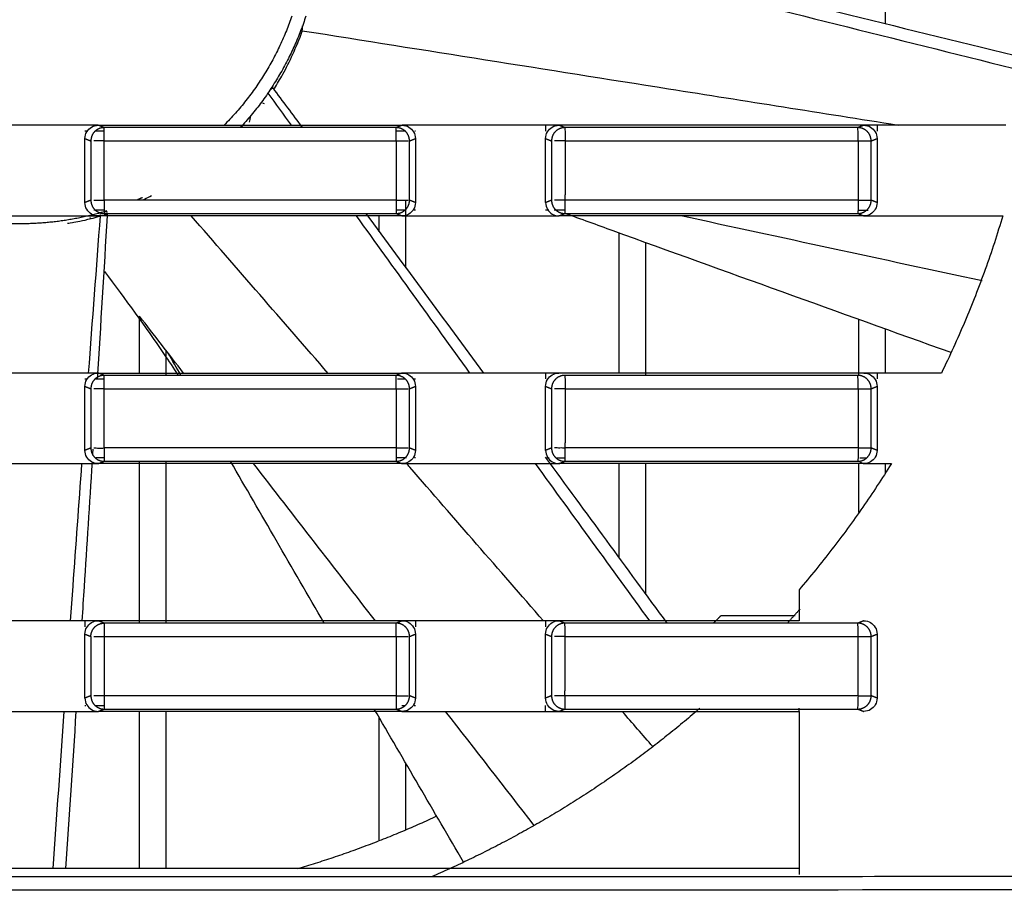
# Model space of a CAD drawing. Header units: millimetres. Extents: x 4946 to 6276, y -4769 to -3439.
# Tile 171 of 195: x 5936 to 5973, y -3662 to -3629. Entities that reach past the tile are written whole.
import ezdxf

# ---------------------------------------------------------------- set-up
doc = ezdxf.new("R2010")
doc.units = ezdxf.units.MM
doc.layers.add('ROXX_NEOmini_FIXTURE', color=7, linetype='Continuous', true_color=0x000000)

msp = doc.modelspace()

# ---------------------------------------------------------------- linework, layer by layer
at = {"layer": 'ROXX_NEOmini_FIXTURE', "color": 18, "lineweight": -3, "true_color": 0x000000}
for points, knots in [([(5958.087, -3627.477), (5958.96, -3627.697), (5964.243, -3629.026), (5969.529, -3630.343), (5973.942, -3631.439)], [-16.800331, -16.800331, -16.800331, -16.800331, -14.098975, -0.456952, -0.456952, -0.456952, -0.456952]), ([(5959.328, -3627.364), (5959.822, -3627.483), (5964.71, -3628.673), (5969.596, -3629.873), (5973.989, -3630.954)], [12.575884, 12.575884, 12.575884, 12.575884, 14.098923, 27.670033, 27.670033, 27.670033, 27.670033]), ([(5945.405, -3631.991), (5945.505, -3631.83), (5945.735, -3631.441), (5946.098, -3630.725), (5946.335, -3630.148), (5946.446, -3629.84)], [8.535734, 8.535734, 8.535734, 8.535734, 9.932431, 11.587798, 13.243639, 13.243639, 13.243639, 13.243639]), ([(5968.805, -3633.381), (5965.935, -3632.928), (5958.482, -3631.748), (5951.029, -3630.567), (5946.446, -3629.84)], [-22.836538, -22.836538, -22.836538, -22.836538, -14.043618, 0, 0, 0, 0]), ([(5944.466, -3633.257), (5944.471, -3633.231), (5944.478, -3633.202), (5944.486, -3633.163), (5944.496, -3633.114), (5944.507, -3633.064), (5944.517, -3633.014)], [0.2040265, 0.2040265, 0.2040265, 0.2040265, 0.3388916, 0.3388916, 0.3388916, 0.5510337, 0.5510337, 0.5510337, 0.5510337]), ([(5940.466, -3636.174), (5940.486, -3636.164), (5940.593, -3636.114), (5940.7, -3636.061), (5940.789, -3636.016)], [11.4649545, 11.4649545, 11.4649545, 11.4649545, 11.5877983, 12.1243735, 12.1243735, 12.1243735, 12.1243735]), ([(5938.622, -3636.19), (5938.65, -3636.19), (5938.712, -3636.19), (5938.815, -3636.191), (5938.911, -3636.19), (5938.982, -3636.192), (5939.012, -3636.19)], [0.2520742, 0.2520742, 0.2520742, 0.2520742, 0.3781113, 0.5041484, 0.6301855, 0.7483321, 0.7483321, 0.7483321, 0.7483321]), ([(5956.305, -3636.19), (5956.277, -3636.194), (5956.205, -3636.189), (5956.11, -3636.191), (5956.006, -3636.19), (5955.942, -3636.19), (5955.913, -3636.19)], [-0.7548115, -0.7548115, -0.7548115, -0.7548115, -0.636337, -0.5090696, -0.3818022, -0.2545348, -0.2545348, -0.2545348, -0.2545348]), ([(5937.639, -3637.054), (5937.642, -3637.057), (5937.768, -3637.043), (5938.264, -3636.948), (5938.722, -3636.824), (5938.835, -3636.791)], [0.476566, 0.476566, 0.476566, 0.476566, 3.31096, 6.621695, 7.613162, 7.613162, 7.613162, 7.613162]), ([(5939.025, -3636.734), (5939.041, -3636.729), (5939.064, -3636.721), (5939.088, -3636.714), (5939.096, -3636.712)], [8.1443882, 8.1443882, 8.1443882, 8.1443882, 8.2770631, 8.3350295, 8.3350295, 8.3350295, 8.3350295]), ([(5970.795, -3641.91), (5966.566, -3640.396), (5961.734, -3638.655), (5956.906, -3636.903), (5956.301, -3636.683)], [0.50195, 0.50195, 0.50195, 0.50195, 13.97939, 15.910648, 15.910648, 15.910648, 15.910648]), ([(5941.804, -3642.765), (5941.626, -3642.495), (5941.443, -3642.222), (5941.257, -3641.948), (5940.576, -3640.95), (5939.827, -3639.915), (5939.035, -3638.866)], [3.504849, 3.504849, 3.504849, 3.504849, 4.764393, 4.764393, 4.764393, 9.355515, 9.355515, 9.355515, 9.355515]), ([(5938.622, -3645.49), (5938.65, -3645.49), (5938.712, -3645.49), (5938.815, -3645.491), (5938.911, -3645.49), (5938.982, -3645.492), (5939.012, -3645.49)], [0.2520742, 0.2520742, 0.2520742, 0.2520742, 0.3781113, 0.5041484, 0.6301855, 0.7483321, 0.7483321, 0.7483321, 0.7483321]), ([(5956.305, -3645.49), (5956.277, -3645.494), (5956.205, -3645.489), (5956.11, -3645.491), (5956.006, -3645.49), (5955.942, -3645.49), (5955.913, -3645.49)], [-0.7548115, -0.7548115, -0.7548115, -0.7548115, -0.636337, -0.5090696, -0.3818022, -0.2545348, -0.2545348, -0.2545348, -0.2545348]), ([(5938.167, -3646.076), (5938.055, -3647.609), (5937.912, -3649.576), (5937.772, -3651.544), (5937.741, -3651.977)], [-18.712241, -18.712241, -18.712241, -18.712241, -14.098968, -12.795189, -12.795189, -12.795189, -12.795189]), ([(5938.556, -3646.02), (5938.458, -3647.582), (5938.331, -3649.568), (5938.203, -3651.553), (5938.176, -3651.977)], [-18.769612, -18.769612, -18.769612, -18.769612, -14.07394, -12.799707, -12.799707, -12.799707, -12.799707]), ([(5947.273, -3652.065), (5946.672, -3651.029), (5945.498, -3649.004), (5944.326, -3646.979), (5943.755, -3645.989)], [10.385359, 10.385359, 10.385359, 10.385359, 13.97939, 17.406516, 17.406516, 17.406516, 17.406516]), ([(5955.495, -3651.977), (5953.825, -3650.057), (5952.108, -3648.083), (5950.392, -3646.108), (5950.345, -3646.055)], [-21.746327, -21.746327, -21.746327, -21.746327, -14.043618, -13.828554, -13.828554, -13.828554, -13.828554]), ([(5939.012, -3654.79), (5938.982, -3654.792), (5938.911, -3654.79), (5938.815, -3654.79), (5938.712, -3654.79), (5938.65, -3654.79), (5938.622, -3654.789)], [-0.7483536, -0.7483536, -0.7483536, -0.7483536, -0.6302037, -0.504163, -0.3781222, -0.2520815, -0.2520815, -0.2520815, -0.2520815]), ([(5956.305, -3654.79), (5956.277, -3654.794), (5956.205, -3654.789), (5956.11, -3654.791), (5956.006, -3654.79), (5955.942, -3654.79), (5955.913, -3654.79)], [-0.7548299, -0.7548299, -0.7548299, -0.7548299, -0.6363526, -0.5090821, -0.3818116, -0.254541, -0.254541, -0.254541, -0.254541])]:
    msp.add_open_spline(points, degree=3, knots=knots, dxfattribs=at)
for points, degree in [([(5968.338, -3629.565), (5968.338, -3628.518), (5968.338, -3627.47)], 2), ([(5946.446, -3629.84), (5946.451, -3629.741), (5946.457, -3629.642)], 2), ([(5945.34, -3631.977), (5945.288, -3632.015), (5945.235, -3632.053)], 2), ([(5945.34, -3631.977), (5945.708, -3632.473), (5946.076, -3632.969), (5946.444, -3633.465)], 3), ([(5945.158, -3632.168), (5945.447, -3632.571), (5945.736, -3632.974), (5946.026, -3633.378)], 3), ([(5945.028, -3632.574), (5945.008, -3632.567), (5944.987, -3632.559), (5944.966, -3632.552)], 3), ([(5938.29, -3633.377), (5937.745, -3633.377), (5936.656, -3633.378), (5935.021, -3633.377), (5933.932, -3633.378), (5933.387, -3633.378)], 3), ([(5938.29, -3633.876), (5938.29, -3633.78), (5938.339, -3633.615), (5938.526, -3633.427), (5938.693, -3633.377), (5938.79, -3633.377)], 3), ([(5938.79, -3633.377), (5938.624, -3633.377), (5938.457, -3633.377), (5938.29, -3633.377)], 3), ([(5938.79, -3633.377), (5940.057, -3633.377), (5942.591, -3633.377), (5946.392, -3633.378), (5948.926, -3633.378), (5950.193, -3633.378)], 3), ([(5939.012, -3633.465), (5938.901, -3633.421), (5938.79, -3633.377)], 2), ([(5949.972, -3633.465), (5946.319, -3633.465), (5942.666, -3633.465), (5939.012, -3633.465)], 3), ([(5939.018, -3633.967), (5939.018, -3633.735), (5939.012, -3633.473), (5939.012, -3633.465)], 3), ([(5950.193, -3633.378), (5950.082, -3633.421), (5949.972, -3633.465)], 2), ([(5949.972, -3633.966), (5949.972, -3633.734), (5949.974, -3633.473), (5949.972, -3633.465)], 3), ([(5950.193, -3633.378), (5950.29, -3633.378), (5950.456, -3633.427), (5950.643, -3633.613), (5950.693, -3633.779), (5950.693, -3633.876)], 3), ([(5950.693, -3633.378), (5950.526, -3633.378), (5950.36, -3633.378), (5950.193, -3633.378)], 3), ([(5955.578, -3633.377), (5955.036, -3633.377), (5953.95, -3633.377), (5952.322, -3633.378), (5951.236, -3633.378), (5950.693, -3633.378)], 3), ([(5955.578, -3633.876), (5955.578, -3633.78), (5955.628, -3633.615), (5955.815, -3633.427), (5955.981, -3633.377), (5956.078, -3633.377)], 3), ([(5956.078, -3633.377), (5955.912, -3633.377), (5955.745, -3633.377), (5955.578, -3633.377)], 3), ([(5955.578, -3633.377), (5955.578, -3633.488), (5955.578, -3633.599)], 2), ([(5956.299, -3633.465), (5956.189, -3633.421), (5956.078, -3633.377)], 2), ([(5967.517, -3633.378), (5966.246, -3633.378), (5963.705, -3633.378), (5959.892, -3633.377), (5957.35, -3633.377), (5956.078, -3633.377)], 3), ([(5956.299, -3633.465), (5956.302, -3633.473), (5956.311, -3633.736), (5956.311, -3633.967)], 3), ([(5967.296, -3633.465), (5963.631, -3633.465), (5959.965, -3633.465), (5956.299, -3633.465)], 3), ([(5967.517, -3633.378), (5967.407, -3633.421), (5967.296, -3633.465)], 2), ([(5967.307, -3633.965), (5967.307, -3633.733), (5967.301, -3633.473), (5967.296, -3633.465)], 3), ([(5967.517, -3633.378), (5967.614, -3633.378), (5967.781, -3633.427), (5967.968, -3633.613), (5968.018, -3633.779), (5968.018, -3633.876)], 3), ([(5968.018, -3633.378), (5967.851, -3633.378), (5967.684, -3633.378), (5967.517, -3633.378)], 3), ([(5972.849, -3633.377), (5972.312, -3633.377), (5971.239, -3633.378), (5969.628, -3633.377), (5968.555, -3633.378), (5968.018, -3633.378)], 3), ([(5968.018, -3633.378), (5968.018, -3633.485), (5968.018, -3633.593)], 2), ([(5938.401, -3633.604), (5938.364, -3633.604), (5938.327, -3633.604), (5938.29, -3633.604)], 3), ([(5938.29, -3633.876), (5938.401, -3633.921), (5938.513, -3633.965)], 2), ([(5938.29, -3636.279), (5938.29, -3635.077), (5938.29, -3633.876)], 2), ([(5939.015, -3633.604), (5938.902, -3633.604), (5938.79, -3633.604), (5938.678, -3633.604)], 3), ([(5950.336, -3633.602), (5950.219, -3633.602), (5950.102, -3633.602), (5949.984, -3633.602)], 3), ([(5950.47, -3633.965), (5950.582, -3633.921), (5950.693, -3633.876)], 2), ([(5950.693, -3633.602), (5950.684, -3633.602), (5950.675, -3633.602), (5950.665, -3633.602)], 3), ([(5950.693, -3633.876), (5950.693, -3635.077), (5950.693, -3636.279)], 2), ([(5955.578, -3636.278), (5955.578, -3635.077), (5955.578, -3633.876)], 2), ([(5955.578, -3633.876), (5955.689, -3633.921), (5955.8, -3633.965)], 2), ([(5967.794, -3633.967), (5967.906, -3633.921), (5968.018, -3633.876)], 2), ([(5968.018, -3633.876), (5968.018, -3635.077), (5968.018, -3636.279)], 2), ([(5938.513, -3633.965), (5938.513, -3635.077), (5938.513, -3636.189)], 2), ([(5939.018, -3633.967), (5938.987, -3633.963), (5938.913, -3633.966), (5938.815, -3633.965), (5938.712, -3633.965), (5938.65, -3633.965), (5938.622, -3633.965)], 3), ([(5939.012, -3636.19), (5939.015, -3635.078), (5939.018, -3633.967)], 2), ([(5949.972, -3633.966), (5950.009, -3633.964), (5950.096, -3633.965), (5950.216, -3633.965), (5950.334, -3633.965), (5950.398, -3633.965), (5950.423, -3633.965)], 3), ([(5949.972, -3633.966), (5949.972, -3635.077), (5949.972, -3636.189)], 2), ([(5950.47, -3636.19), (5950.47, -3635.078), (5950.47, -3633.965)], 2), ([(5955.8, -3633.965), (5955.8, -3635.077), (5955.8, -3636.189)], 2), ([(5956.311, -3633.967), (5956.282, -3633.962), (5956.208, -3633.966), (5956.11, -3633.965), (5956.006, -3633.965), (5955.942, -3633.965), (5955.913, -3633.965)], 3), ([(5956.311, -3633.967), (5956.308, -3635.079), (5956.305, -3636.19)], 2), ([(5967.307, -3633.965), (5967.307, -3635.077), (5967.307, -3636.19)], 2), ([(5967.794, -3636.19), (5967.794, -3635.078), (5967.794, -3633.967)], 2), ([(5938.513, -3636.189), (5938.401, -3636.234), (5938.29, -3636.279)], 2), ([(5938.79, -3636.777), (5938.694, -3636.777), (5938.527, -3636.728), (5938.34, -3636.541), (5938.29, -3636.375), (5938.29, -3636.279)], 3), ([(5939.012, -3636.19), (5939.013, -3636.421), (5939.01, -3636.681), (5939.011, -3636.689)], 3), ([(5949.972, -3636.189), (5950.009, -3636.191), (5950.096, -3636.189), (5950.216, -3636.19), (5950.334, -3636.19), (5950.398, -3636.19), (5950.423, -3636.19)], 3), ([(5949.972, -3636.189), (5949.972, -3636.421), (5949.974, -3636.681), (5949.972, -3636.689)], 3), ([(5950.693, -3636.279), (5950.693, -3636.375), (5950.644, -3636.54), (5950.457, -3636.727), (5950.29, -3636.777), (5950.193, -3636.777)], 3), ([(5950.338, -3638.732), (5950.338, -3637.461), (5950.338, -3636.19)], 2), ([(5950.693, -3636.279), (5950.582, -3636.234), (5950.47, -3636.19)], 2), ([(5955.8, -3636.189), (5955.689, -3636.234), (5955.578, -3636.278)], 2), ([(5955.578, -3636.278), (5955.578, -3636.375), (5955.629, -3636.541), (5955.815, -3636.728), (5955.982, -3636.777), (5956.078, -3636.777)], 3), ([(5956.305, -3636.19), (5956.307, -3636.421), (5956.3, -3636.681), (5956.298, -3636.689)], 3), ([(5967.307, -3636.19), (5967.307, -3636.421), (5967.301, -3636.681), (5967.296, -3636.689)], 3), ([(5968.018, -3636.279), (5968.018, -3636.375), (5967.969, -3636.54), (5967.782, -3636.727), (5967.615, -3636.777), (5967.517, -3636.777)], 3), ([(5968.018, -3636.279), (5967.906, -3636.234), (5967.794, -3636.19)], 2), ([(5933.387, -3636.777), (5933.932, -3636.777), (5935.021, -3636.777), (5936.656, -3636.778), (5937.745, -3636.777), (5938.29, -3636.777)], 3), ([(5938.29, -3636.777), (5938.457, -3636.777), (5938.624, -3636.777), (5938.79, -3636.777)], 3), ([(5938.862, -3636.771), (5938.711, -3638.739), (5938.563, -3640.708), (5938.417, -3642.677)], 3), ([(5938.502, -3636.878), (5938.493, -3636.864), (5938.485, -3636.849), (5938.476, -3636.834)], 3), ([(5938.621, -3636.55), (5938.759, -3636.55), (5938.897, -3636.55), (5939.034, -3636.55)], 3), ([(5939.124, -3636.777), (5939.002, -3638.819), (5938.877, -3640.862), (5938.751, -3642.904)], 3), ([(5938.79, -3636.777), (5938.846, -3636.755), (5938.901, -3636.733)], 2), ([(5950.193, -3636.777), (5948.926, -3636.777), (5946.392, -3636.778), (5942.591, -3636.777), (5940.057, -3636.777), (5938.79, -3636.777)], 3), ([(5939.132, -3636.634), (5939.068, -3636.63), (5939.003, -3636.625)], 2), ([(5939.011, -3636.689), (5942.665, -3636.689), (5946.318, -3636.689), (5949.972, -3636.689)], 3), ([(5939.129, -3636.689), (5939.128, -3636.705), (5939.127, -3636.721), (5939.126, -3636.737)], 3), ([(5947.421, -3642.691), (5945.708, -3640.72), (5943.994, -3638.748), (5942.281, -3636.777)], 3), ([(5948.469, -3636.777), (5949.886, -3638.746), (5951.305, -3640.712), (5952.727, -3642.677)], 3), ([(5948.844, -3636.708), (5950.313, -3638.696), (5951.78, -3640.686), (5953.244, -3642.677)], 3), ([(5949.338, -3637.371), (5949.338, -3637.059), (5949.338, -3636.747)], 2), ([(5949.972, -3636.689), (5950.082, -3636.733), (5950.193, -3636.777)], 2), ([(5949.973, -3636.553), (5950.077, -3636.553), (5950.181, -3636.553), (5950.285, -3636.553)], 3), ([(5950.193, -3636.777), (5950.36, -3636.777), (5950.526, -3636.777), (5950.693, -3636.777)], 3), ([(5950.618, -3636.553), (5950.643, -3636.553), (5950.668, -3636.553), (5950.693, -3636.553)], 3), ([(5950.693, -3636.777), (5951.236, -3636.777), (5952.322, -3636.776), (5953.95, -3636.778), (5955.036, -3636.777), (5955.578, -3636.777)], 3), ([(5955.578, -3636.555), (5955.609, -3636.555), (5955.64, -3636.555), (5955.671, -3636.555)], 3), ([(5955.578, -3636.777), (5955.745, -3636.777), (5955.912, -3636.777), (5956.078, -3636.777)], 3), ([(5955.898, -3636.555), (5956.033, -3636.555), (5956.168, -3636.556), (5956.303, -3636.556)], 3), ([(5956.026, -3636.583), (5956.003, -3636.575), (5955.98, -3636.566), (5955.958, -3636.558)], 3), ([(5956.078, -3636.777), (5956.188, -3636.733), (5956.298, -3636.689)], 2), ([(5967.517, -3636.777), (5966.246, -3636.777), (5963.705, -3636.778), (5959.892, -3636.777), (5957.349, -3636.777), (5956.078, -3636.777)], 3), ([(5956.298, -3636.689), (5959.965, -3636.689), (5963.63, -3636.689), (5967.296, -3636.689)], 3), ([(5971.96, -3639.22), (5968.191, -3638.408), (5964.423, -3637.594), (5960.656, -3636.777)], 3), ([(5967.296, -3636.689), (5967.407, -3636.733), (5967.517, -3636.777)], 2), ([(5967.325, -3636.562), (5967.445, -3636.562), (5967.566, -3636.562), (5967.686, -3636.562)], 3), ([(5967.517, -3636.777), (5967.684, -3636.777), (5967.851, -3636.777), (5968.018, -3636.777)], 3), ([(5968.018, -3636.777), (5968.542, -3636.777), (5969.59, -3636.777), (5971.162, -3636.777), (5972.21, -3636.777), (5972.734, -3636.777)], 3), ([(5972.734, -3636.777), (5972.532, -3637.452), (5972.093, -3638.792), (5971.324, -3640.761), (5970.74, -3642.044), (5970.431, -3642.677)], 3), ([(5958.338, -3642.677), (5958.338, -3640.05), (5958.338, -3637.422)], 2), ([(5959.338, -3642.765), (5959.338, -3640.275), (5959.338, -3637.785)], 2), ([(5940.338, -3642.677), (5940.338, -3641.609), (5940.338, -3640.541)], 2), ([(5941.99, -3642.677), (5941.439, -3641.965), (5940.889, -3641.253), (5940.338, -3640.541)], 3), ([(5967.338, -3642.765), (5967.338, -3641.718), (5967.338, -3640.67)], 2), ([(5968.338, -3642.678), (5968.338, -3641.853), (5968.338, -3641.029)], 2), ([(5941.338, -3642.763), (5941.338, -3642.299), (5941.338, -3641.835)], 2), ([(5941.894, -3642.765), (5941.734, -3642.487), (5941.573, -3642.209), (5941.413, -3641.931)], 3), ([(5938.29, -3642.677), (5937.745, -3642.677), (5936.656, -3642.678), (5935.021, -3642.677), (5933.932, -3642.678), (5933.387, -3642.678)], 3), ([(5938.29, -3643.176), (5938.29, -3643.08), (5938.339, -3642.915), (5938.526, -3642.727), (5938.693, -3642.677), (5938.79, -3642.677)], 3), ([(5938.79, -3642.677), (5938.624, -3642.677), (5938.457, -3642.677), (5938.29, -3642.677)], 3), ([(5938.79, -3642.677), (5940.057, -3642.677), (5942.591, -3642.677), (5946.392, -3642.678), (5948.926, -3642.678), (5950.193, -3642.678)], 3), ([(5939.012, -3642.765), (5938.901, -3642.721), (5938.79, -3642.677)], 2), ([(5949.972, -3642.765), (5946.319, -3642.765), (5942.666, -3642.765), (5939.012, -3642.765)], 3), ([(5939.018, -3643.267), (5939.018, -3643.035), (5939.012, -3642.773), (5939.012, -3642.765)], 3), ([(5950.193, -3642.678), (5950.082, -3642.721), (5949.972, -3642.765)], 2), ([(5949.972, -3643.266), (5949.972, -3643.034), (5949.974, -3642.773), (5949.972, -3642.765)], 3), ([(5950.193, -3642.678), (5950.29, -3642.678), (5950.456, -3642.727), (5950.643, -3642.913), (5950.693, -3643.079), (5950.693, -3643.176)], 3), ([(5950.693, -3642.678), (5950.526, -3642.678), (5950.36, -3642.678), (5950.193, -3642.678)], 3), ([(5955.578, -3642.677), (5955.036, -3642.677), (5953.95, -3642.677), (5952.322, -3642.678), (5951.236, -3642.678), (5950.693, -3642.678)], 3), ([(5955.578, -3643.176), (5955.578, -3643.08), (5955.628, -3642.915), (5955.815, -3642.727), (5955.981, -3642.677), (5956.078, -3642.677)], 3), ([(5956.078, -3642.677), (5955.912, -3642.677), (5955.745, -3642.677), (5955.578, -3642.677)], 3), ([(5955.578, -3642.677), (5955.578, -3642.788), (5955.578, -3642.899)], 2), ([(5967.517, -3642.678), (5966.246, -3642.678), (5963.705, -3642.678), (5959.892, -3642.677), (5957.35, -3642.677), (5956.078, -3642.677)], 3), ([(5967.296, -3642.765), (5963.631, -3642.765), (5959.965, -3642.765), (5956.299, -3642.765)], 3), ([(5956.299, -3642.765), (5956.302, -3642.773), (5956.311, -3643.036), (5956.311, -3643.267)], 3), ([(5967.307, -3643.265), (5967.307, -3643.033), (5967.301, -3642.773), (5967.296, -3642.765)], 3), ([(5967.517, -3642.678), (5967.614, -3642.678), (5967.781, -3642.727), (5967.968, -3642.913), (5968.018, -3643.079), (5968.018, -3643.176)], 3), ([(5968.018, -3642.678), (5967.851, -3642.678), (5967.684, -3642.678), (5967.517, -3642.678)], 3), ([(5970.431, -3642.677), (5970.163, -3642.677), (5969.627, -3642.677), (5968.822, -3642.678), (5968.287, -3642.678), (5968.018, -3642.678)], 3), ([(5968.018, -3642.678), (5968.018, -3642.785), (5968.018, -3642.893)], 2), ([(5938.389, -3642.904), (5938.356, -3642.904), (5938.323, -3642.904), (5938.29, -3642.904)], 3), ([(5939.015, -3642.904), (5938.892, -3642.904), (5938.77, -3642.904), (5938.647, -3642.904)], 3), ([(5950.313, -3642.902), (5950.216, -3642.902), (5950.119, -3642.902), (5950.021, -3642.902)], 3), ([(5950.693, -3642.902), (5950.673, -3642.902), (5950.652, -3642.902), (5950.632, -3642.902)], 3), ([(5938.29, -3643.176), (5938.401, -3643.221), (5938.513, -3643.265)], 2), ([(5938.29, -3645.579), (5938.29, -3644.377), (5938.29, -3643.176)], 2), ([(5938.513, -3643.265), (5938.513, -3644.377), (5938.513, -3645.489)], 2), ([(5939.018, -3643.267), (5938.987, -3643.263), (5938.913, -3643.266), (5938.815, -3643.265), (5938.712, -3643.265), (5938.65, -3643.265), (5938.622, -3643.265)], 3), ([(5939.012, -3645.49), (5939.015, -3644.378), (5939.018, -3643.267)], 2), ([(5949.972, -3643.266), (5950.009, -3643.264), (5950.096, -3643.265), (5950.216, -3643.265), (5950.334, -3643.265), (5950.398, -3643.265), (5950.423, -3643.265)], 3), ([(5949.972, -3643.266), (5949.972, -3644.377), (5949.972, -3645.489)], 2), ([(5950.47, -3643.265), (5950.582, -3643.221), (5950.693, -3643.176)], 2), ([(5950.47, -3645.49), (5950.47, -3644.378), (5950.47, -3643.265)], 2), ([(5950.693, -3643.176), (5950.693, -3644.377), (5950.693, -3645.579)], 2), ([(5955.578, -3643.176), (5955.689, -3643.221), (5955.8, -3643.265)], 2), ([(5955.578, -3645.578), (5955.578, -3644.377), (5955.578, -3643.176)], 2), ([(5955.8, -3643.265), (5955.8, -3644.377), (5955.8, -3645.489)], 2), ([(5956.311, -3643.267), (5956.282, -3643.262), (5956.208, -3643.266), (5956.11, -3643.265), (5956.006, -3643.265), (5955.942, -3643.265), (5955.913, -3643.265)], 3), ([(5956.311, -3643.267), (5956.308, -3644.379), (5956.305, -3645.49)], 2), ([(5967.307, -3643.265), (5967.307, -3644.377), (5967.307, -3645.49)], 2), ([(5967.794, -3643.265), (5967.906, -3643.221), (5968.018, -3643.176)], 2), ([(5967.794, -3645.49), (5967.794, -3644.378), (5967.794, -3643.265)], 2), ([(5968.018, -3643.176), (5968.018, -3644.377), (5968.018, -3645.579)], 2), ([(5938.513, -3645.489), (5938.401, -3645.534), (5938.29, -3645.579)], 2), ([(5938.79, -3646.077), (5938.694, -3646.077), (5938.527, -3646.028), (5938.34, -3645.841), (5938.29, -3645.675), (5938.29, -3645.579)], 3), ([(5938.587, -3645.528), (5938.582, -3645.607), (5938.577, -3645.685), (5938.572, -3645.764)], 3), ([(5939.012, -3645.49), (5939.013, -3645.721), (5939.01, -3645.981), (5939.011, -3645.989)], 3), ([(5949.972, -3645.489), (5949.971, -3645.721), (5949.973, -3645.981), (5949.971, -3645.989)], 3), ([(5949.972, -3645.489), (5950.009, -3645.491), (5950.096, -3645.489), (5950.216, -3645.49), (5950.334, -3645.49), (5950.398, -3645.49), (5950.423, -3645.49)], 3), ([(5950.693, -3645.579), (5950.693, -3645.675), (5950.644, -3645.84), (5950.457, -3646.027), (5950.29, -3646.077), (5950.193, -3646.077)], 3), ([(5950.693, -3645.579), (5950.582, -3645.534), (5950.47, -3645.49)], 2), ([(5955.8, -3645.489), (5955.689, -3645.534), (5955.578, -3645.578)], 2), ([(5955.578, -3645.578), (5955.578, -3645.675), (5955.629, -3645.841), (5955.815, -3646.028), (5955.982, -3646.077), (5956.078, -3646.077)], 3), ([(5956.305, -3645.49), (5956.307, -3645.721), (5956.3, -3645.981), (5956.298, -3645.989)], 3), ([(5967.307, -3645.527), (5967.306, -3645.752), (5967.3, -3645.982), (5967.295, -3645.989)], 3), ([(5968.018, -3645.579), (5968.018, -3645.675), (5967.969, -3645.84), (5967.782, -3646.027), (5967.615, -3646.077), (5967.517, -3646.077)], 3), ([(5968.018, -3645.579), (5967.906, -3645.534), (5967.794, -3645.49)], 2), ([(5933.387, -3646.077), (5933.932, -3646.077), (5935.021, -3646.077), (5936.656, -3646.078), (5937.745, -3646.077), (5938.29, -3646.077)], 3), ([(5938.29, -3646.077), (5938.457, -3646.077), (5938.624, -3646.077), (5938.79, -3646.077)], 3), ([(5938.694, -3645.85), (5938.799, -3645.85), (5938.905, -3645.85), (5939.011, -3645.85)], 3), ([(5938.79, -3646.077), (5938.901, -3646.033), (5939.011, -3645.989)], 2), ([(5950.193, -3646.077), (5948.926, -3646.077), (5946.392, -3646.078), (5942.591, -3646.077), (5940.057, -3646.077), (5938.79, -3646.077)], 3), ([(5939.011, -3645.989), (5942.664, -3645.989), (5946.317, -3645.989), (5949.971, -3645.989)], 3), ([(5940.338, -3652.059), (5940.338, -3649.024), (5940.338, -3645.989)], 2), ([(5941.338, -3652.065), (5941.338, -3649.027), (5941.338, -3645.989)], 2), ([(5949.191, -3651.978), (5947.667, -3650.011), (5946.143, -3648.045), (5944.621, -3646.077)], 3), ([(5949.971, -3645.989), (5950.082, -3646.033), (5950.193, -3646.077)], 2), ([(5949.995, -3645.853), (5950.116, -3645.853), (5950.237, -3645.853), (5950.358, -3645.853)], 3), ([(5950.193, -3646.077), (5950.36, -3646.077), (5950.526, -3646.077), (5950.693, -3646.077)], 3), ([(5950.652, -3645.853), (5950.666, -3645.853), (5950.68, -3645.853), (5950.693, -3645.853)], 3), ([(5950.693, -3646.077), (5951.236, -3646.077), (5952.322, -3646.076), (5953.95, -3646.078), (5955.036, -3646.077), (5955.578, -3646.077)], 3), ([(5955.189, -3646.077), (5956.616, -3648.045), (5958.045, -3650.011), (5959.475, -3651.977)], 3), ([(5955.565, -3645.837), (5957.087, -3647.912), (5958.607, -3649.988), (5960.127, -3652.065)], 3), ([(5955.578, -3645.855), (5955.622, -3645.855), (5955.665, -3645.855), (5955.708, -3645.855)], 3), ([(5955.578, -3646.077), (5955.745, -3646.077), (5955.912, -3646.077), (5956.078, -3646.077)], 3), ([(5955.965, -3645.855), (5956.083, -3645.855), (5956.201, -3645.856), (5956.32, -3645.856)], 3), ([(5956.078, -3646.077), (5956.188, -3646.033), (5956.298, -3645.989)], 2), ([(5967.517, -3646.077), (5966.246, -3646.077), (5963.705, -3646.078), (5959.892, -3646.077), (5957.349, -3646.077), (5956.078, -3646.077)], 3), ([(5956.298, -3645.989), (5959.964, -3645.989), (5963.629, -3645.989), (5967.295, -3645.989)], 3), ([(5958.338, -3649.622), (5958.338, -3647.849), (5958.338, -3646.077)], 2), ([(5959.338, -3650.988), (5959.338, -3648.524), (5959.338, -3646.06)], 2), ([(5968.552, -3646.077), (5968.208, -3646.632), (5967.492, -3647.723), (5966.336, -3649.303), (5965.513, -3650.315), (5965.088, -3650.811)], 3), ([(5967.338, -3647.913), (5967.338, -3646.995), (5967.338, -3646.077)], 2), ([(5967.371, -3646.02), (5967.444, -3646.049), (5967.517, -3646.077)], 2), ([(5967.375, -3645.862), (5967.455, -3645.862), (5967.536, -3645.862), (5967.617, -3645.862)], 3), ([(5967.517, -3646.077), (5967.684, -3646.077), (5967.851, -3646.077), (5968.018, -3646.077)], 3), ([(5968.018, -3646.077), (5968.196, -3646.077), (5968.374, -3646.077), (5968.552, -3646.077)], 3), ([(5968.338, -3646.417), (5968.338, -3646.247), (5968.338, -3646.077)], 2), ([(5965.088, -3650.811), (5965.088, -3651.394), (5965.088, -3651.978)], 2), ([(5938.29, -3651.977), (5937.745, -3651.977), (5936.656, -3651.978), (5935.021, -3651.977), (5933.932, -3651.978), (5933.387, -3651.978)], 3), ([(5938.29, -3652.476), (5938.29, -3652.38), (5938.339, -3652.215), (5938.526, -3652.027), (5938.693, -3651.977), (5938.79, -3651.977)], 3), ([(5938.79, -3651.977), (5938.624, -3651.977), (5938.457, -3651.977), (5938.29, -3651.977)], 3), ([(5938.29, -3651.977), (5938.29, -3652.091), (5938.29, -3652.204)], 2), ([(5950.193, -3651.978), (5948.926, -3651.978), (5946.392, -3651.978), (5942.591, -3651.977), (5940.057, -3651.977), (5938.79, -3651.977)], 3), ([(5939.011, -3652.065), (5938.901, -3652.021), (5938.79, -3651.977)], 2), ([(5950.193, -3651.978), (5950.082, -3652.021), (5949.972, -3652.065)], 2), ([(5950.193, -3651.978), (5950.29, -3651.978), (5950.456, -3652.027), (5950.643, -3652.213), (5950.693, -3652.379), (5950.693, -3652.476)], 3), ([(5950.693, -3651.978), (5950.526, -3651.978), (5950.36, -3651.978), (5950.193, -3651.978)], 3), ([(5955.578, -3651.977), (5955.036, -3651.977), (5953.95, -3651.977), (5952.322, -3651.978), (5951.236, -3651.978), (5950.693, -3651.978)], 3), ([(5950.693, -3651.978), (5950.693, -3652.09), (5950.693, -3652.202)], 2), ([(5955.578, -3652.476), (5955.578, -3652.38), (5955.628, -3652.215), (5955.815, -3652.027), (5955.981, -3651.977), (5956.078, -3651.977)], 3), ([(5956.078, -3651.977), (5955.912, -3651.977), (5955.745, -3651.977), (5955.578, -3651.977)], 3), ([(5955.578, -3651.977), (5955.578, -3652.088), (5955.578, -3652.199)], 2), ([(5965.088, -3651.978), (5964.087, -3651.978), (5962.085, -3651.978), (5959.082, -3651.977), (5957.08, -3651.977), (5956.078, -3651.977)], 3), ([(5956.3, -3652.065), (5956.189, -3652.021), (5956.078, -3651.977)], 2), ([(5962.163, -3651.777), (5963.554, -3651.777), (5964.945, -3651.777)], 2), ([(5967.517, -3651.977), (5967.407, -3652.021), (5967.296, -3652.065)], 2), ([(5967.517, -3651.977), (5967.614, -3651.977), (5967.781, -3652.027), (5967.968, -3652.213), (5968.018, -3652.379), (5968.018, -3652.476)], 3), ([(5949.972, -3652.065), (5946.318, -3652.065), (5942.665, -3652.065), (5939.011, -3652.065)], 3), ([(5939.011, -3652.065), (5939.012, -3652.073), (5939.018, -3652.335), (5939.018, -3652.567)], 3), ([(5949.972, -3652.566), (5949.972, -3652.334), (5949.974, -3652.073), (5949.972, -3652.065)], 3), ([(5967.296, -3652.065), (5963.631, -3652.065), (5959.966, -3652.065), (5956.3, -3652.065)], 3), ([(5956.311, -3652.567), (5956.312, -3652.336), (5956.303, -3652.073), (5956.3, -3652.065)], 3), ([(5967.307, -3652.565), (5967.307, -3652.333), (5967.301, -3652.073), (5967.296, -3652.065)], 3), ([(5938.29, -3654.879), (5938.29, -3653.677), (5938.29, -3652.476)], 2), ([(5938.29, -3652.476), (5938.401, -3652.521), (5938.513, -3652.565)], 2), ([(5938.513, -3652.565), (5938.513, -3653.677), (5938.513, -3654.788)], 2), ([(5938.622, -3652.565), (5938.65, -3652.565), (5938.712, -3652.565), (5938.815, -3652.565), (5938.913, -3652.566), (5938.987, -3652.563), (5939.018, -3652.567)], 3), ([(5939.018, -3652.567), (5939.015, -3653.678), (5939.012, -3654.79)], 2), ([(5949.972, -3652.566), (5950.009, -3652.564), (5950.096, -3652.566), (5950.216, -3652.565), (5950.334, -3652.566), (5950.398, -3652.566), (5950.423, -3652.566)], 3), ([(5949.972, -3652.566), (5949.972, -3653.677), (5949.972, -3654.789)], 2), ([(5950.47, -3652.567), (5950.582, -3652.521), (5950.693, -3652.476)], 2), ([(5950.47, -3654.79), (5950.47, -3653.678), (5950.47, -3652.567)], 2), ([(5950.693, -3652.476), (5950.693, -3653.677), (5950.693, -3654.879)], 2), ([(5955.578, -3652.476), (5955.689, -3652.521), (5955.8, -3652.565)], 2), ([(5955.578, -3654.878), (5955.578, -3653.677), (5955.578, -3652.476)], 2), ([(5955.8, -3652.565), (5955.8, -3653.677), (5955.8, -3654.788)], 2), ([(5956.311, -3652.567), (5956.282, -3652.562), (5956.208, -3652.566), (5956.11, -3652.565), (5956.006, -3652.565), (5955.942, -3652.565), (5955.913, -3652.565)], 3), ([(5956.305, -3654.79), (5956.308, -3653.679), (5956.311, -3652.567)], 2), ([(5967.307, -3654.79), (5967.307, -3653.677), (5967.307, -3652.565)], 2), ([(5967.794, -3652.565), (5967.906, -3652.521), (5968.018, -3652.476)], 2), ([(5967.794, -3654.79), (5967.794, -3653.678), (5967.794, -3652.565)], 2), ([(5968.018, -3652.476), (5968.018, -3653.677), (5968.018, -3654.879)], 2), ([(5938.513, -3654.788), (5938.401, -3654.833), (5938.29, -3654.879)], 2), ([(5938.29, -3654.879), (5938.29, -3654.975), (5938.34, -3655.141), (5938.527, -3655.328), (5938.694, -3655.377), (5938.79, -3655.377)], 3), ([(5939.012, -3654.79), (5939.013, -3655.021), (5939.01, -3655.281), (5939.011, -3655.289)], 3), ([(5949.972, -3654.789), (5949.971, -3655.021), (5949.973, -3655.281), (5949.971, -3655.289)], 3), ([(5949.972, -3654.789), (5950.009, -3654.791), (5950.096, -3654.789), (5950.216, -3654.79), (5950.334, -3654.79), (5950.398, -3654.79), (5950.423, -3654.79)], 3), ([(5950.693, -3654.879), (5950.693, -3654.975), (5950.644, -3655.14), (5950.457, -3655.327), (5950.29, -3655.377), (5950.193, -3655.377)], 3), ([(5950.693, -3654.879), (5950.582, -3654.834), (5950.47, -3654.79)], 2), ([(5955.8, -3654.788), (5955.689, -3654.833), (5955.578, -3654.878)], 2), ([(5956.078, -3655.377), (5955.982, -3655.377), (5955.815, -3655.328), (5955.629, -3655.141), (5955.578, -3654.975), (5955.578, -3654.878)], 3), ([(5956.305, -3654.79), (5956.307, -3655.021), (5956.3, -3655.281), (5956.298, -3655.289)], 3), ([(5967.295, -3655.289), (5967.3, -3655.282), (5967.306, -3655.052), (5967.307, -3654.827)], 3), ([(5968.018, -3654.879), (5968.018, -3654.975), (5967.969, -3655.14), (5967.782, -3655.327), (5967.615, -3655.377), (5967.517, -3655.377)], 3), ([(5968.018, -3654.879), (5967.906, -3654.834), (5967.794, -3654.79)], 2), ([(5938.29, -3655.15), (5938.303, -3655.15), (5938.316, -3655.15), (5938.328, -3655.15)], 3), ([(5938.657, -3655.15), (5938.775, -3655.15), (5938.893, -3655.15), (5939.011, -3655.15)], 3), ([(5938.79, -3655.377), (5938.901, -3655.333), (5939.011, -3655.289)], 2), ([(5939.011, -3655.289), (5942.664, -3655.289), (5946.317, -3655.289), (5949.971, -3655.289)], 3), ([(5952.501, -3661.039), (5951.381, -3659.123), (5950.263, -3657.207), (5949.147, -3655.289)], 3), ([(5949.971, -3655.289), (5950.082, -3655.333), (5950.193, -3655.377)], 2), ([(5950.188, -3655.153), (5950.227, -3655.153), (5950.266, -3655.153), (5950.305, -3655.153)], 3), ([(5950.642, -3655.153), (5950.659, -3655.153), (5950.676, -3655.153), (5950.693, -3655.153)], 3), ([(5955.578, -3655.377), (5955.578, -3655.266), (5955.578, -3655.155)], 2), ([(5956.078, -3655.377), (5956.188, -3655.333), (5956.298, -3655.289)], 2), ([(5956.298, -3655.289), (5959.964, -3655.289), (5963.629, -3655.289), (5967.295, -3655.289)], 3), ([(5965.088, -3655.377), (5965.088, -3655.314), (5965.088, -3655.25)], 2), ([(5967.295, -3655.289), (5967.406, -3655.333), (5967.517, -3655.377)], 2), ([(5933.387, -3655.377), (5933.932, -3655.377), (5935.021, -3655.377), (5936.656, -3655.378), (5937.745, -3655.377), (5938.29, -3655.377)], 3), ([(5937.5, -3655.377), (5937.361, -3657.344), (5937.224, -3659.311), (5937.087, -3661.277)], 3), ([(5937.954, -3655.377), (5937.825, -3657.344), (5937.694, -3659.311), (5937.563, -3661.277)], 3), ([(5938.29, -3655.377), (5938.457, -3655.377), (5938.624, -3655.377), (5938.79, -3655.377)], 3), ([(5950.193, -3655.377), (5948.926, -3655.377), (5946.392, -3655.378), (5942.591, -3655.377), (5940.057, -3655.377), (5938.79, -3655.377)], 3), ([(5940.338, -3661.277), (5940.338, -3658.327), (5940.338, -3655.377)], 2), ([(5941.338, -3661.271), (5941.338, -3658.324), (5941.338, -3655.377)], 2), ([(5949.338, -3660.203), (5949.338, -3657.911), (5949.338, -3655.618)], 2), ([(5950.193, -3655.377), (5950.36, -3655.377), (5950.526, -3655.377), (5950.693, -3655.377)], 3), ([(5950.693, -3655.377), (5951.236, -3655.377), (5952.322, -3655.376), (5953.95, -3655.378), (5955.036, -3655.377), (5955.578, -3655.377)], 3), ([(5955.152, -3659.659), (5954.043, -3658.232), (5952.935, -3656.805), (5951.827, -3655.377)], 3), ([(5955.578, -3655.377), (5955.745, -3655.377), (5955.912, -3655.377), (5956.078, -3655.377)], 3), ([(5956.078, -3655.377), (5957.08, -3655.377), (5959.082, -3655.377), (5962.085, -3655.378), (5964.087, -3655.377), (5965.088, -3655.377)], 3), ([(5959.603, -3656.7), (5959.22, -3656.259), (5958.836, -3655.818), (5958.452, -3655.377)], 3), ([(5965.088, -3655.377), (5965.088, -3658.436), (5965.088, -3661.494)], 2), ([(5950.338, -3659.818), (5950.338, -3658.576), (5950.338, -3657.335)], 2), ([(5965.088, -3661.277), (5935.838, -3661.277), (5906.588, -3661.277)], 2), ([(6051.382, -3661.931), (6032.167, -3661.985), (5993.673, -3662.064), (5935.838, -3662.106), (5878.004, -3662.064), (5839.51, -3661.985), (5820.294, -3661.931)], 3)]:
    msp.add_open_spline(points, degree=degree, dxfattribs=at)
for points, weights in [([(5946.056, -3629.277), (5945.254, -3631.619), (5943.512, -3633.377)], [0.903643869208, 0.856832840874, 0.855112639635]), ([(5946.583, -3629.277), (5945.812, -3631.642), (5944.12, -3633.465)], [0.906961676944, 0.86030088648, 0.855578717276]), ([(5939.012, -3633.465), (5938.805, -3633.465), (5938.659, -3633.612)], [1, 0.923593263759, 1]), ([(5950.324, -3633.612), (5950.178, -3633.466), (5949.972, -3633.465)], [1, 0.924187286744, 1]), ([(5956.299, -3633.465), (5956.093, -3633.466), (5955.947, -3633.612)], [1, 0.923985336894, 1]), ([(5967.648, -3633.612), (5967.502, -3633.466), (5967.296, -3633.465)], [1, 0.924227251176, 1]), ([(5938.659, -3633.612), (5938.513, -3633.758), (5938.513, -3633.965)], [1, 0.924162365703, 1]), ([(5950.47, -3633.965), (5950.47, -3633.759), (5950.324, -3633.612)], [1, 0.924040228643, 1]), ([(5955.947, -3633.612), (5955.801, -3633.758), (5955.8, -3633.965)], [1, 0.924122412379, 1]), ([(5967.794, -3633.967), (5967.794, -3633.759), (5967.648, -3633.612)], [1, 0.923512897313, 1]), ([(5939.018, -3633.967), (5944.495, -3633.965), (5949.972, -3633.966)], [1, 0.999992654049, 1]), ([(5956.311, -3633.967), (5961.81, -3633.965), (5967.307, -3633.965)], [1, 0.99999262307, 1]), ([(5967.307, -3633.965), (5967.755, -3633.965), (5967.794, -3633.967)], [1, 0.744565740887, 1]), ([(5940.45, -3636.093), (5940.359, -3636.134), (5940.267, -3636.173)], [0.882133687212, 0.883525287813, 0.884988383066]), ([(5938.513, -3636.189), (5938.513, -3636.396), (5938.659, -3636.543)], [1, 0.924020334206, 1]), ([(5949.972, -3636.189), (5944.492, -3636.19), (5939.012, -3636.19)], [1, 0.999992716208, 1]), ([(5950.324, -3636.542), (5950.47, -3636.396), (5950.47, -3636.19)], [1, 0.924202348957, 1]), ([(5955.8, -3636.189), (5955.801, -3636.396), (5955.947, -3636.543)], [1, 0.924000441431, 1]), ([(5967.307, -3636.19), (5961.807, -3636.19), (5956.305, -3636.19)], [1, 0.999992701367, 1]), ([(5967.307, -3636.19), (5967.755, -3636.19), (5967.794, -3636.19)], [1, 0.744615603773, 1]), ([(5967.648, -3636.542), (5967.794, -3636.396), (5967.794, -3636.19)], [1, 0.924242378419, 1]), ([(5938.659, -3636.543), (5938.805, -3636.689), (5939.011, -3636.689)], [1, 0.924147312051, 1]), ([(5949.972, -3636.689), (5950.178, -3636.689), (5950.324, -3636.542)], [1, 0.92402516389, 1]), ([(5955.947, -3636.543), (5956.093, -3636.689), (5956.298, -3636.689)], [1, 0.924107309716, 1]), ([(5967.296, -3636.689), (5967.502, -3636.689), (5967.648, -3636.542)], [1, 0.924045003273, 1]), ([(5939.012, -3642.765), (5938.805, -3642.765), (5938.659, -3642.912)], [1, 0.923593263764, 1]), ([(5950.324, -3642.912), (5950.178, -3642.766), (5949.972, -3642.765)], [1, 0.924187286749, 1]), ([(5956.299, -3642.765), (5956.093, -3642.766), (5955.947, -3642.912)], [1, 0.923985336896, 1]), ([(5967.648, -3642.912), (5967.502, -3642.766), (5967.296, -3642.765)], [1, 0.924227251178, 1]), ([(5938.659, -3642.912), (5938.513, -3643.058), (5938.513, -3643.265)], [1, 0.924162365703, 1]), ([(5950.47, -3643.265), (5950.47, -3643.059), (5950.324, -3642.912)], [1, 0.924040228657, 1]), ([(5955.947, -3642.912), (5955.801, -3643.058), (5955.8, -3643.265)], [1, 0.924122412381, 1]), ([(5967.794, -3643.265), (5967.794, -3643.059), (5967.648, -3642.912)], [1, 0.924060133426, 1]), ([(5939.018, -3643.267), (5944.495, -3643.265), (5949.972, -3643.266)], [1, 0.999992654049, 1]), ([(5956.311, -3643.267), (5961.81, -3643.265), (5967.307, -3643.265)], [1, 0.99999262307, 1]), ([(5967.307, -3643.265), (5967.755, -3643.265), (5967.794, -3643.265)], [1, 0.744603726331, 1]), ([(5938.513, -3645.489), (5938.513, -3645.696), (5938.659, -3645.843)], [1, 0.924020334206, 1]), ([(5949.972, -3645.489), (5944.492, -3645.49), (5939.012, -3645.49)], [1, 0.999992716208, 1]), ([(5950.324, -3645.842), (5950.47, -3645.696), (5950.47, -3645.49)], [1, 0.924202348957, 1]), ([(5955.8, -3645.489), (5955.801, -3645.696), (5955.947, -3645.843)], [1, 0.924000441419, 1]), ([(5967.307, -3645.49), (5961.807, -3645.49), (5956.305, -3645.49)], [1, 0.999992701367, 1]), ([(5967.307, -3645.49), (5967.755, -3645.49), (5967.794, -3645.49)], [1, 0.744615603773, 1]), ([(5967.648, -3645.842), (5967.794, -3645.696), (5967.794, -3645.49)], [1, 0.924242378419, 1]), ([(5938.659, -3645.843), (5938.805, -3645.989), (5939.011, -3645.989)], [1, 0.924147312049, 1]), ([(5949.971, -3645.989), (5950.177, -3645.989), (5950.324, -3645.842)], [1, 0.923553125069, 1]), ([(5955.947, -3645.843), (5956.093, -3645.989), (5956.298, -3645.989)], [1, 0.924107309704, 1]), ([(5967.295, -3645.989), (5967.501, -3645.989), (5967.648, -3645.842)], [1, 0.923512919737, 1]), ([(5965.114, -3651.544), (5964.883, -3651.807), (5964.647, -3652.065)], [0.854418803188, 0.854174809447, 0.853999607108]), ([(5961.891, -3652.05), (5962.028, -3651.915), (5962.163, -3651.777)], [0.997940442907, 0.998956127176, 1]), ([(5938.513, -3652.565), (5938.513, -3652.358), (5938.659, -3652.212)], [1, 0.924162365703, 1]), ([(5938.659, -3652.212), (5938.805, -3652.066), (5939.011, -3652.065)], [1, 0.924005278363, 1]), ([(5950.324, -3652.212), (5950.178, -3652.066), (5949.972, -3652.065)], [1, 0.924187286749, 1]), ([(5950.47, -3652.567), (5950.47, -3652.359), (5950.324, -3652.212)], [1, 0.923553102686, 1]), ([(5955.947, -3652.212), (5955.801, -3652.358), (5955.8, -3652.565)], [1, 0.924122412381, 1]), ([(5956.3, -3652.065), (5956.093, -3652.065), (5955.947, -3652.212)], [1, 0.923633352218, 1]), ([(5967.648, -3652.212), (5967.502, -3652.066), (5967.296, -3652.065)], [1, 0.924227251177, 1]), ([(5967.794, -3652.565), (5967.794, -3652.359), (5967.648, -3652.212)], [1, 0.92406013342, 1]), ([(5939.018, -3652.567), (5944.495, -3652.565), (5949.972, -3652.566)], [1, 0.999992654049, 1]), ([(5956.311, -3652.567), (5961.81, -3652.565), (5967.307, -3652.565)], [1, 0.99999262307, 1]), ([(5967.307, -3652.565), (5967.755, -3652.565), (5967.794, -3652.565)], [1, 0.744603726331, 1]), ([(5938.513, -3654.788), (5938.513, -3654.996), (5938.659, -3655.143)], [1, 0.923593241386, 1]), ([(5949.972, -3654.789), (5944.492, -3654.79), (5939.012, -3654.79)], [1, 0.999992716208, 1]), ([(5950.324, -3655.142), (5950.47, -3654.996), (5950.47, -3654.79)], [1, 0.924202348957, 1]), ([(5955.8, -3654.788), (5955.8, -3654.996), (5955.947, -3655.143)], [1, 0.923633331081, 1]), ([(5967.307, -3654.79), (5961.807, -3654.79), (5956.305, -3654.79)], [1, 0.999992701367, 1]), ([(5967.307, -3654.79), (5967.755, -3654.79), (5967.794, -3654.79)], [1, 0.744615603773, 1]), ([(5967.648, -3655.142), (5967.794, -3654.996), (5967.794, -3654.79)], [1, 0.924242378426, 1]), ([(5938.659, -3655.143), (5938.805, -3655.289), (5939.011, -3655.289)], [1, 0.924147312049, 1]), ([(5949.971, -3655.289), (5950.177, -3655.289), (5950.324, -3655.142)], [1, 0.923553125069, 1]), ([(5961.366, -3655.262), (5956.819, -3659.198), (5951.298, -3661.582)], [0.854654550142, 0.859414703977, 0.884752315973]), ([(5955.947, -3655.143), (5956.093, -3655.289), (5956.298, -3655.289)], [1, 0.924107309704, 1]), ([(5967.295, -3655.289), (5967.501, -3655.289), (5967.648, -3655.142)], [1, 0.923512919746, 1]), ([(5946.282, -3661.273), (5948.965, -3660.483), (5951.5, -3659.299)], [0.964239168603, 0.960255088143, 0.961752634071]), ([(6051.342, -3661.43), (5935.838, -3661.755), (5820.335, -3661.43)], [1, 0.996771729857, 1])]:
    msp.add_rational_spline(points, weights, degree=2, dxfattribs=at)
msp.add_rational_spline([(5939.118, -3636.591), (5937.467, -3637.092), (5935.743, -3637.077), (5934.174, -3637.064), (5932.668, -3636.623)], [0.905867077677, 0.940875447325, 1, 0.945915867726, 0.912011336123], degree=2, knots=[-21.25481, -21.25481, -21.25481, -17.65432, -17.65432, -14.360774, -14.360774, -14.360774], dxfattribs=at)

doc.saveas('drawing.dxf')
